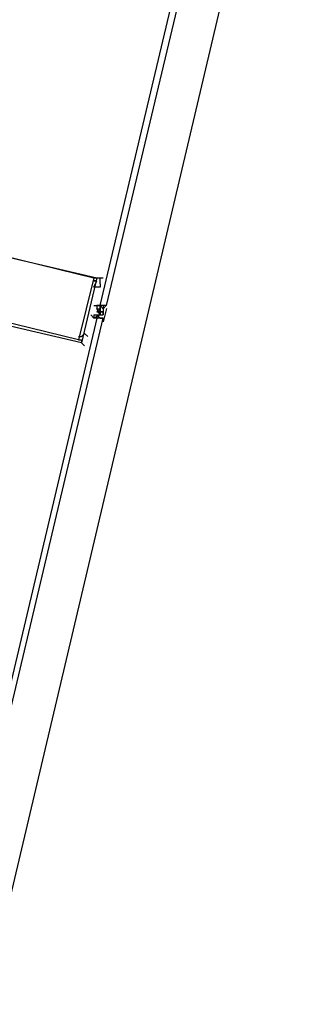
# Model space of a CAD drawing. Header units: feet. Extents: x -79 to 198, y -22 to 181.
# Tile 45 of 256: x 69.53 to 70.79, y 12.29 to 16.53. Entities that reach past the tile are written whole.
import ezdxf

# ---------------------------------------------------------------- set-up
doc = ezdxf.new("R2010")
doc.units = ezdxf.units.FT
doc.layers.add('A-LINEA', color=7, linetype='CONTINUOUS')

msp = doc.modelspace()

# ---------------------------------------------------------------- linework, layer by layer
at = {"layer": 'A-LINEA'}
for p, q in [((69.8533, 15.2978), (69.8533, 15.2978)), ((69.8533, 15.2978), (69.8533, 15.2978)), ((69.8667, 15.2978), (69.8667, 15.2978)), ((69.8667, 15.2978), (69.8667, 15.2978)), ((69.8667, 15.2978), (69.8667, 15.2978)), ((69.8667, 15.2978), (69.8667, 15.2978)), ((69.8667, 15.2978), (69.88, 15.2978)), ((69.8667, 15.2978), (69.8667, 15.2844)), ((69.8667, 15.2978), (69.8667, 15.2978)), ((69.8667, 15.2978), (69.8667, 15.2978)), ((69.8667, 15.2978), (69.8667, 15.2978)), ((69.8667, 15.2978), (69.8667, 15.2978)), ((69.8667, 15.2978), (69.8667, 15.2978)), ((69.8667, 15.2978), (69.8667, 15.2978)), ((69.8667, 15.2844), (69.8667, 15.2844)), ((69.8667, 15.2844), (69.8667, 15.2844)), ((69.8667, 15.2844), (69.88, 15.2844)), ((69.8667, 15.2844), (69.88, 15.2844)), ((69.88, 15.2978), (69.88, 15.2978)), ((69.88, 15.2978), (69.88, 15.2978)), ((69.88, 15.2978), (69.88, 15.2978)), ((69.88, 15.2978), (69.88, 15.2978)), ((69.88, 15.2978), (69.88, 15.2978)), ((69.88, 15.2978), (69.88, 15.2978)), ((69.88, 15.2978), (69.88, 15.2978)), ((69.88, 15.2978), (69.88, 15.2844)), ((69.88, 15.2978), (69.88, 15.2978)), ((69.88, 15.2978), (69.88, 15.2978)), ((69.88, 15.2978), (69.88, 15.2978)), ((69.88, 15.2978), (69.88, 15.2978)), ((69.88, 15.2978), (69.88, 15.2978)), ((69.88, 15.2978), (69.88, 15.2978)), ((69.88, 15.2978), (69.88, 15.2978)), ((69.88, 15.2978), (69.88, 15.2978)), ((69.88, 15.2978), (69.88, 15.2978)), ((69.88, 15.2978), (69.88, 15.2978)), ((69.88, 15.2844), (69.88, 15.2711)), ((69.88, 15.2844), (69.88, 15.2844)), ((69.88, 15.2844), (69.88, 15.2844)), ((69.88, 15.2844), (69.88, 15.2844)), ((69.88, 15.2844), (69.88, 15.2844)), ((69.88, 15.2844), (69.88, 15.2844)), ((69.88, 15.2844), (69.88, 15.2844)), ((69.88, 15.2844), (69.88, 15.2844)), ((69.88, 15.2844), (69.88, 15.2844)), ((69.88, 15.2844), (69.88, 15.2844)), ((69.88, 15.2844), (69.88, 15.2844)), ((69.88, 15.2844), (69.88, 15.2844)), ((69.88, 15.2844), (69.88, 15.2844)), ((69.88, 15.2711), (69.88, 15.2844)), ((69.88, 15.2844), (69.88, 15.2844)), ((69.88, 15.2844), (69.88, 15.2844)), ((69.88, 15.2844), (69.88, 15.2844)), ((69.88, 15.2844), (69.88, 15.2844)), ((69.88, 15.2844), (69.88, 15.2844)), ((69.88, 15.2844), (69.88, 15.2844)), ((69.88, 15.2844), (69.88, 15.2844)), ((69.88, 15.2844), (69.88, 15.2844)), ((69.88, 15.2844), (69.88, 15.2844)), ((69.88, 15.2711), (69.88, 15.2844)), ((69.88, 15.2711), (69.88, 15.2844)), ((69.88, 15.2844), (69.88, 15.2844)), ((69.88, 15.2844), (69.88, 15.2844)), ((69.88, 15.2844), (69.88, 15.2844)), ((69.88, 15.2844), (69.88, 15.2844)), ((69.88, 15.2844), (69.88, 15.2844)), ((69.88, 15.2844), (69.88, 15.2844)), ((69.88, 15.2844), (69.88, 15.2844)), ((69.88, 15.2844), (69.88, 15.2844)), ((69.8933, 15.2978), (69.8933, 15.2844)), ((69.8933, 15.2978), (69.8933, 15.2978)), ((69.8933, 15.2978), (69.8933, 15.2844)), ((69.8933, 15.2978), (69.8933, 15.2978)), ((69.8933, 15.2978), (69.8933, 15.2978)), ((69.8933, 15.2844), (69.8933, 15.2844)), ((69.8933, 15.2844), (69.8933, 15.2844)), ((69.8933, 15.2844), (69.8933, 15.2844)), ((69.8933, 15.2844), (69.8933, 15.2711)), ((69.8933, 15.2844), (69.8933, 15.2844)), ((69.8933, 15.2844), (69.8933, 15.2844)), ((69.8933, 15.2844), (69.8933, 15.2844)), ((69.8933, 15.2844), (69.8933, 15.2844)), ((69.8933, 15.2844), (69.8933, 15.2844)), ((69.8933, 15.2844), (69.8933, 15.2844)), ((69.8933, 15.2844), (69.8933, 15.2844)), ((69.8933, 15.2844), (69.8933, 15.2844)), ((69.8933, 15.2844), (69.8933, 15.2844)), ((69.8933, 15.2844), (69.8933, 15.2844)), ((69.8933, 15.2844), (69.8933, 15.2844)), ((69.8933, 15.2844), (69.8933, 15.2844)), ((69.8933, 15.2844), (69.8933, 15.2844)), ((69.8933, 15.2844), (69.8933, 15.2844)), ((69.8933, 15.2844), (69.8933, 15.2844)), ((69.8933, 15.2844), (69.8933, 15.2844)), ((69.8933, 15.2844), (69.8933, 15.2844)), ((69.8933, 15.2844), (69.8933, 15.2844)), ((69.8933, 15.2844), (69.8933, 15.2844)), ((69.8933, 15.2844), (69.8933, 15.2844)), ((69.8933, 15.2844), (69.8933, 15.2844)), ((69.8933, 15.2844), (69.8933, 15.2844)), ((69.8933, 15.2844), (69.8933, 15.2844)), ((69.8933, 15.2844), (69.8933, 15.2844)), ((69.8933, 15.2844), (69.8933, 15.2844)), ((69.8933, 15.2844), (69.8933, 15.2844)), ((69.9072, 15.2848), (69.8938, 15.2284)), ((69.84, 15.2578), (69.84, 15.2578)), ((69.84, 15.2578), (69.84, 15.2578)), ((69.8533, 15.2578), (69.8533, 15.2444)), ((69.8533, 15.2578), (69.8533, 15.2578)), ((69.8533, 15.2578), (69.8533, 15.2578)), ((69.8533, 15.2578), (69.8667, 15.2578)), ((69.8533, 15.2578), (69.8533, 15.2578)), ((69.8533, 15.2578), (69.8533, 15.2578)), ((69.8533, 15.2578), (69.8533, 15.2578)), ((69.8533, 15.2578), (69.8533, 15.2578)), ((69.8533, 15.2578), (69.8533, 15.2578)), ((69.8533, 15.2578), (69.8533, 15.2578)), ((69.8667, 15.2444), (69.8533, 15.2444)), ((69.8533, 15.2444), (69.8533, 15.2444)), ((69.8533, 15.2444), (69.8533, 15.2444)), ((69.88, 15.2711), (69.8667, 15.2711)), ((69.8667, 15.2711), (69.8667, 15.2711)), ((69.8667, 15.2711), (69.88, 15.2711)), ((69.8667, 15.2578), (69.8667, 15.2578)), ((69.8667, 15.2578), (69.8667, 15.2578)), ((69.8667, 15.2578), (69.88, 15.2444)), ((69.8667, 15.2578), (69.8667, 15.2578)), ((69.8667, 15.2578), (69.8667, 15.2578)), ((69.8667, 15.2578), (69.8667, 15.2444)), ((69.8667, 15.2578), (69.8667, 15.2578)), ((69.8667, 15.2578), (69.8667, 15.2578)), ((69.8667, 15.2578), (69.8667, 15.2578)), ((69.8667, 15.2578), (69.88, 15.2578)), ((69.8667, 15.2578), (69.8667, 15.2578)), ((69.8667, 15.2578), (69.88, 15.2578)), ((69.8667, 15.2578), (69.8667, 15.2578)), ((69.8667, 15.2578), (69.8667, 15.2578)), ((69.8667, 15.2578), (69.8667, 15.2578)), ((69.8667, 15.2578), (69.88, 15.2578)), ((69.8667, 15.2578), (69.8667, 15.2578)), ((69.8667, 15.2578), (69.8667, 15.2578)), ((69.8667, 15.2578), (69.88, 15.2578)), ((69.8667, 15.2578), (69.8667, 15.2578)), ((69.8667, 15.2578), (69.8667, 15.2578)), ((69.8667, 15.2578), (69.8667, 15.2578)), ((69.8667, 15.2578), (69.8667, 15.2578)), ((69.8667, 15.2578), (69.8667, 15.2578)), ((69.8667, 15.2578), (69.8667, 15.2578)), ((69.8667, 15.2578), (69.8667, 15.2578)), ((69.8667, 15.2444), (69.8667, 15.2444)), ((69.8667, 15.2444), (69.8667, 15.2444)), ((69.8667, 15.2444), (69.8667, 15.2444)), ((69.8667, 15.2444), (69.8667, 15.2444)), ((69.8667, 15.2444), (69.8667, 15.2444)), ((69.8667, 15.2444), (69.8667, 15.2444)), ((69.8667, 15.2444), (69.8667, 15.2444)), ((69.8667, 15.2444), (69.8667, 15.2444)), ((69.8667, 15.2444), (69.8667, 15.2444)), ((69.8667, 15.2444), (69.8667, 15.2444)), ((69.8667, 15.2444), (69.8667, 15.2444)), ((69.8667, 15.2444), (69.8667, 15.2444)), ((69.8667, 15.2444), (69.8667, 15.2444)), ((69.8667, 15.2444), (69.8667, 15.2444)), ((69.88, 15.2711), (69.88, 15.2578)), ((69.88, 15.2711), (69.88, 15.2711)), ((69.88, 15.2711), (69.88, 15.2711)), ((69.88, 15.2711), (69.88, 15.2711)), ((69.88, 15.2711), (69.88, 15.2711)), ((69.88, 15.2711), (69.88, 15.2711)), ((69.88, 15.2711), (69.88, 15.2711)), ((69.88, 15.2711), (69.88, 15.2711)), ((69.88, 15.2711), (69.88, 15.2711)), ((69.88, 15.2711), (69.88, 15.2711)), ((69.8933, 15.2711), (69.88, 15.2711)), ((69.8933, 15.2711), (69.88, 15.2711)), ((69.88, 15.2711), (69.88, 15.2711)), ((69.88, 15.2711), (69.88, 15.2711)), ((69.88, 15.2711), (69.88, 15.2711)), ((69.88, 15.2711), (69.88, 15.2711)), ((69.88, 15.2711), (69.8933, 15.2711)), ((69.88, 15.2711), (69.88, 15.2711)), ((69.88, 15.2711), (69.88, 15.2711)), ((69.88, 15.2711), (69.88, 15.2711)), ((69.88, 15.2578), (69.88, 15.2711)), ((69.88, 15.2578), (69.88, 15.2711)), ((69.88, 15.2578), (69.88, 15.2711)), ((69.88, 15.2711), (69.88, 15.2711)), ((69.88, 15.2711), (69.88, 15.2711)), ((69.88, 15.2578), (69.88, 15.2578)), ((69.88, 15.2578), (69.88, 15.2578)), ((69.88, 15.2578), (69.88, 15.2578)), ((69.88, 15.2578), (69.88, 15.2578)), ((69.88, 15.2578), (69.88, 15.2578)), ((69.88, 15.2578), (69.88, 15.2578)), ((69.88, 15.2578), (69.8933, 15.2578)), ((69.88, 15.2578), (69.88, 15.2578)), ((69.88, 15.2578), (69.88, 15.2578)), ((69.88, 15.2578), (69.88, 15.2578)), ((69.88, 15.2578), (69.88, 15.2578)), ((69.88, 15.2578), (69.8933, 15.2578)), ((69.88, 15.2578), (69.88, 15.2578)), ((69.88, 15.2578), (69.88, 15.2578)), ((69.88, 15.2578), (69.88, 15.2578)), ((69.88, 15.2578), (69.88, 15.2578)), ((69.88, 15.2578), (69.88, 15.2578)), ((69.88, 15.2578), (69.88, 15.2578)), ((69.88, 15.2578), (69.88, 15.2578)), ((69.88, 15.2578), (69.88, 15.2578)), ((69.88, 15.2578), (69.88, 15.2578)), ((69.88, 15.2578), (69.88, 15.2578)), ((69.88, 15.2578), (69.88, 15.2578)), ((69.88, 15.2578), (69.88, 15.2578)), ((69.88, 15.2578), (69.88, 15.2578)), ((69.88, 15.2578), (69.88, 15.2578)), ((69.88, 15.2578), (69.88, 15.2578)), ((69.88, 15.2578), (69.88, 15.2578)), ((69.88, 15.2578), (69.88, 15.2578)), ((69.88, 15.2578), (69.88, 15.2578)), ((69.88, 15.2578), (69.88, 15.2578)), ((69.88, 15.2444), (69.88, 15.2444)), ((69.88, 15.2444), (69.88, 15.2444)), ((69.88, 15.2444), (69.88, 15.2444)), ((69.88, 15.2444), (69.88, 15.2444)), ((69.88, 15.2444), (69.88, 15.2444)), ((69.88, 15.2444), (69.88, 15.2444)), ((69.88, 15.2444), (69.88, 15.2444)), ((69.88, 15.2444), (69.88, 15.2444)), ((69.88, 15.2444), (69.88, 15.2444)), ((69.88, 15.2444), (69.8933, 15.2444)), ((69.88, 15.2444), (69.8933, 15.2444)), ((69.88, 15.2444), (69.88, 15.2444)), ((69.88, 15.2444), (69.8933, 15.2444)), ((69.88, 15.2444), (69.88, 15.2444)), ((69.88, 15.2444), (69.88, 15.2444)), ((69.88, 15.2444), (69.88, 15.2444)), ((69.88, 15.2444), (69.88, 15.2444)), ((69.88, 15.2444), (69.88, 15.2444)), ((69.8933, 15.2444), (69.88, 15.2444)), ((69.88, 15.2444), (69.88, 15.2444)), ((69.8933, 15.2444), (69.88, 15.2444)), ((69.88, 15.2444), (69.88, 15.2444)), ((69.88, 15.2444), (69.88, 15.2444)), ((69.8933, 15.2711), (69.8933, 15.2711)), ((69.8933, 15.2711), (69.8933, 15.2711)), ((69.8933, 15.2711), (69.8933, 15.2578)), ((69.8933, 15.2711), (69.8933, 15.2711)), ((69.8933, 15.2711), (69.8933, 15.2711)), ((69.8933, 15.2711), (69.8933, 15.2711)), ((69.8933, 15.2711), (69.8933, 15.2711)), ((69.8933, 15.2711), (69.8933, 15.2711)), ((69.8933, 15.2711), (69.8933, 15.2711)), ((69.8933, 15.2711), (69.8933, 15.2711)), ((69.8933, 15.2711), (69.8933, 15.2711)), ((69.8933, 15.2711), (69.8933, 15.2711)), ((69.8933, 15.2578), (69.8933, 15.2711)), ((69.8933, 15.2711), (69.8933, 15.2711)), ((69.8933, 15.2711), (69.8933, 15.2711)), ((69.8933, 15.2578), (69.8933, 15.2578)), ((69.8933, 15.2578), (69.8933, 15.2578)), ((69.8933, 15.2578), (69.8933, 15.2578)), ((69.8933, 15.2578), (69.8933, 15.2578)), ((69.8933, 15.2578), (69.8933, 15.2578)), ((69.8933, 15.2444), (69.8933, 15.2444)), ((69.8933, 15.2444), (69.8933, 15.2444)), ((69.8933, 15.2444), (69.8933, 15.2444)), ((69.8933, 15.2444), (69.8933, 15.2444)), ((69.8933, 15.2444), (69.8933, 15.2444)), ((69.8933, 15.2444), (69.8933, 15.2444)), ((69.8933, 15.2444), (69.8933, 15.2444)), ((69.8, 15.1511), (69.8, 15.1511))]:
    msp.add_line(p, q, dxfattribs=at)
for points in [[(70.7867, 18.2311), (69.1733, 11.4044), (68.08, 11.6711), (67, 11.9244), (65.9467, 12.1644), (64.92, 12.4178), (63.9067, 12.6578), (62.9067, 12.8844), (61.9333, 13.1244), (60.9867, 13.3378), (60.0533, 13.5644), (59.1467, 13.7778), (58.2533, 13.9911), (57.3867, 14.1911), (56.5333, 14.3911), (55.6933, 14.5911), (54.8933, 14.7911), (54.0933, 14.9778)], [(70.5733, 18.0978), (70.5733, 18.0978), (69.9067, 15.2978), (69.8933, 15.2978), (69.88, 15.2978), (70.5467, 18.1111), (70.56, 18.0978), (70.5733, 18.0978)], [(69.2267, 15.2711), (69.2933, 15.5511), (69.8667, 15.4178), (69.8, 15.1378), (69.2267, 15.2711)], [(69.24, 15.2844), (69.3067, 15.5511), (69.8533, 15.4178), (69.7867, 15.1511), (69.24, 15.2844)], [(69.8533, 15.4178), (69.8533, 15.4178), (69.8533, 15.4178), (69.8533, 15.4178), (69.8667, 15.4178), (69.8667, 15.4178), (69.8667, 15.4178), (69.8667, 15.4178), (69.8933, 15.4178), (69.8933, 15.4178), (69.8933, 15.4178)], [(69.88, 15.3911), (69.88, 15.3911), (69.88, 15.3778), (69.88, 15.3778), (69.8533, 15.3778), (69.8533, 15.3778), (69.8667, 15.4044), (69.8667, 15.4044), (69.8533, 15.4044), (69.8533, 15.4044), (69.8533, 15.4044), (69.8533, 15.4044), (69.8533, 15.4044)], [(69.88, 15.3911), (69.88, 15.4044), (69.88, 15.4044), (69.88, 15.4178)], [(69.8533, 15.2978), (69.8667, 15.2978), (69.88, 15.2978), (69.8933, 15.2844), (69.9067, 15.2978)], [(69.8555, 15.245), (69.8793, 15.2593), (69.8658, 15.2836)], [(69.88, 15.2978), (69.88, 15.2978), (69.8667, 15.2978)], [(69.8667, 15.2711), (69.88, 15.2844), (69.88, 15.2978)], [(69.88, 15.2711), (69.88, 15.2711), (69.88, 15.2844), (69.88, 15.2978)], [(69.2267, 12.4311), (69.8933, 15.2444), (69.8667, 15.2444), (69.2, 12.4311), (69.2133, 12.4311), (69.2267, 12.4311)], [(69.8933, 15.2444), (69.88, 15.2444), (69.8667, 15.2444), (69.8533, 15.2444), (69.84, 15.2578)], [(69.8933, 15.2444), (69.88, 15.2444), (69.8933, 15.2444)], [(69.8933, 15.2444), (69.88, 15.2444), (69.8933, 15.2444)], [(69.7867, 15.1644), (69.8, 15.1644), (69.8, 15.1644), (69.8, 15.1644), (69.8, 15.1644), (69.8, 15.1644), (69.8133, 15.1778), (69.8133, 15.1778), (69.8267, 15.1644), (69.8267, 15.1644), (69.8267, 15.1644), (69.8267, 15.1644)], [(69.7867, 15.1511), (69.8, 15.1511), (69.8, 15.1511), (69.8, 15.1511), (69.8, 15.1511), (69.8, 15.1511), (69.8, 15.1378), (69.8, 15.1378), (69.8133, 15.1244), (69.8133, 15.1244)], [(69.8267, 15.1511), (69.8267, 15.1511), (69.8267, 15.1511)], [(69.8267, 15.1378), (69.8267, 15.1378), (69.8267, 15.1378)]]:
    msp.add_lwpolyline(points, dxfattribs=at)
for points in [[(69.8667, 15.4044), (69.8533, 15.4044), (69.8533, 15.4044), (69.8667, 15.4044)], [(69.8, 15.1511), (69.8, 15.1511), (69.8, 15.1511), (69.8, 15.1511)]]:
    msp.add_lwpolyline(points, close=True, dxfattribs=at)

doc.saveas('drawing.dxf')
